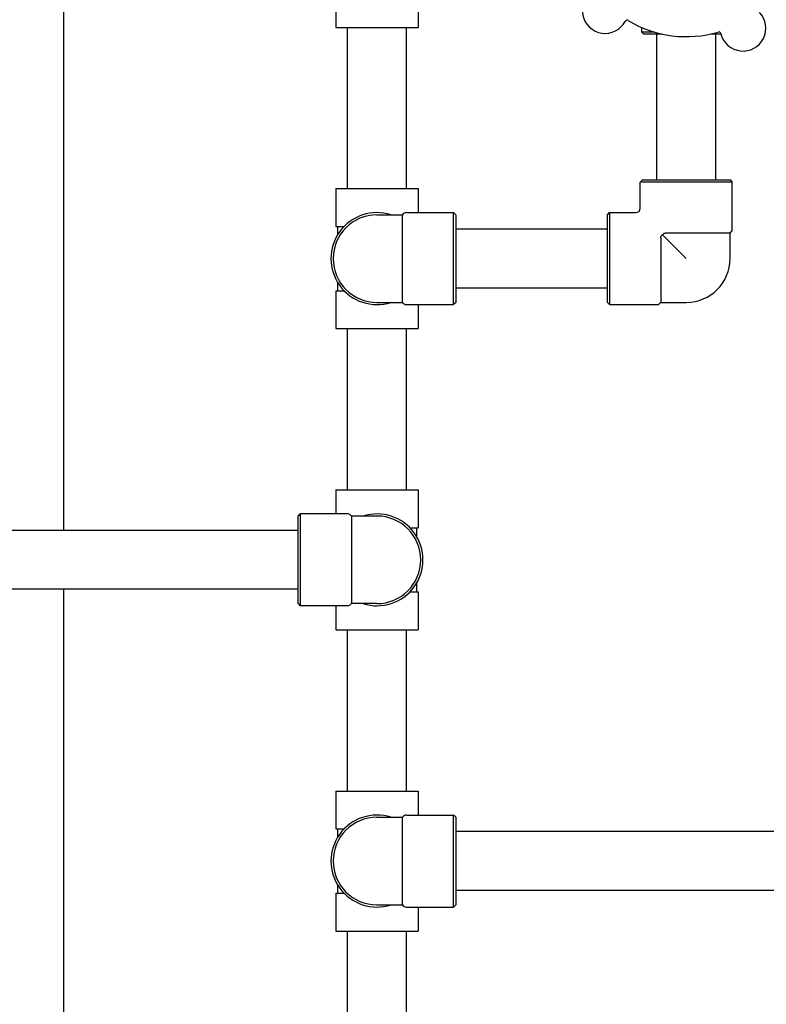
# Model space of a CAD drawing. Header units: inches. Extents: x 24 to 1128, y -69 to 748.
# Tile 57 of 256: x 132 to 143, y 227 to 241. Entities that reach past the tile are written whole.
import ezdxf

# ---------------------------------------------------------------- set-up
doc = ezdxf.new("R2010")
doc.units = ezdxf.units.IN
doc.header["$LTSCALE"] = 32
doc.header["$MEASUREMENT"] = 0
doc.layers.add('Dimension (ANSI)', color=7, linetype='Continuous', lineweight=25)
doc.layers.add('Visible (ANSI)', color=7, linetype='Continuous', lineweight=30)
doc.styles.add('Note Text (ANSI)', font='tahoma.ttf')
doc.dimstyles.new('SB Fraction-16 (ANSI)', dxfattribs={"dimscale": 32, "dimtxt": 0.125, "dimasz": 0.098425, "dimexe": 0.125, "dimexo": 0.0625, "dimgap": 0.031496, "dimtad": 0, "dimtih": 1, "dimtoh": 1, "dimdec": 4, "dimrnd": 1e-08, "dimzin": 0, "dimdsep": 46, "dimlunit": 5, "dimtxsty": 'Note Text (ANSI)', "dimcen": 0.09, "dimdle": 0.393701, "dimclrd": 256, "dimclre": 256, "dimclrt": 256, "dimadec": 0, "dimazin": 3, "dimtfac": 0.96, "dimtofl": 0, "dimtmove": 0, "dimatfit": 3, "dimfxl": 1, "dimfrac": 2, "dimtolj": 1, "dimtzin": 12, "dimlwd": -1, "dimlwe": -1, "dimarcsym": 0})

# ---------------------------------------------------------------- blocks, each defined once
blk = doc.blocks.new('*D15')
at = {"layer": 'Defpoints', "color": 0, "transparency": 16777216}
for p in [(157.29, 468.984), (65.957, 162.272), (120.165, 162.272)]:
    blk.add_point(p, dxfattribs=at)
at = {"layer": 'Dimension (ANSI)', "transparency": 16777216}
for p, q in [((155.29, 468.984), (61.957, 468.984)), ((65.957, 465.834), (65.957, 331.661)), ((65.957, 165.422), (65.957, 324.595)), ((118.165, 162.272), (61.957, 162.272))]:
    blk.add_line(p, q, dxfattribs=at)
for points in [[(65.432, 465.834), (66.482, 465.834), (65.957, 468.984)], [(65.432, 165.422), (66.482, 165.422), (65.957, 162.272)]]:
    blk.add_solid(points, dxfattribs=at)
at = {"layer": 'Dimension (ANSI)', "transparency": 16777216, "insert": (53.754, 330.653), "char_height": 4, "attachment_point": 1, "style": 'Note Text (ANSI)'}
blk.add_mtext('\\A1;306 11/16', dxfattribs=at)

msp = doc.modelspace()

# ---------------------------------------------------------------- linework, layer by layer
at = {"layer": 'Visible (ANSI)'}
for p, q in [((132.51111, 286.89452), (132.51111, 233.5542)), ((136.39761, 241.2802), (136.39761, 240.7392)), ((137.57461, 241.2802), (137.57461, 240.7392)), ((136.39761, 240.7392), (137.57461, 240.7392)), ((136.56611, 238.4367), (136.56611, 240.7392)), ((137.40611, 238.4367), (137.40611, 240.7392)), ((140.76236, 240.73973), (140.76236, 240.67545)), ((140.76236, 240.67545), (140.93713, 240.67545)), ((140.79361, 240.6442), (140.76236, 240.67545)), ((141.05673, 240.6442), (140.79361, 240.6442)), ((140.98111, 238.5617), (140.98111, 240.6442)), ((141.89659, 240.6442), (141.74548, 240.6442)), ((141.82111, 238.5617), (141.82111, 240.6442)), ((140.77611, 238.5617), (140.74486, 238.53045)), ((142.05736, 238.53045), (140.74486, 238.53045)), ((140.74486, 238.15545), (140.74486, 238.53045)), ((140.77611, 238.5617), (142.02611, 238.5617)), ((142.02611, 238.5617), (142.05736, 238.53045)), ((142.05736, 237.8562), (142.05736, 238.53045)), ((136.39761, 238.4367), (137.57461, 238.4367)), ((136.39761, 238.4367), (136.39761, 237.8957)), ((137.57461, 238.4367), (137.57461, 238.09295)), ((136.98611, 238.0617), (137.35148, 238.0617)), ((137.35148, 236.8117), (137.35148, 238.0617)), ((137.40561, 238.09295), (138.07986, 238.09295)), ((138.07986, 236.78045), (138.07986, 238.09295)), ((138.11111, 238.0617), (138.07986, 238.09295)), ((138.11111, 238.0617), (138.11111, 236.8117)), ((140.27611, 238.0617), (140.30736, 238.09295)), ((140.27611, 236.8117), (140.27611, 238.0617)), ((140.30736, 238.09295), (140.30736, 236.78045)), ((140.30736, 238.09295), (140.68236, 238.09295)), ((136.39761, 237.8957), (136.51709, 237.8957)), ((136.42236, 237.8957), (136.42236, 237.77263)), ((140.27611, 237.8567), (138.11111, 237.8567)), ((141.03574, 237.73313), (141.03574, 236.8117)), ((141.06173, 237.77608), (141.40111, 237.4367)), ((142.02611, 237.80207), (141.10468, 237.80207)), ((142.02611, 237.4367), (142.02611, 237.80207)), ((136.39761, 236.9777), (136.51709, 236.9777)), ((136.39761, 236.9777), (136.39761, 236.4367)), ((136.42236, 237.10077), (136.42236, 236.9777)), ((140.27611, 237.0167), (138.11111, 237.0167)), ((136.98611, 236.8117), (137.35148, 236.8117)), ((137.40561, 236.78045), (138.07986, 236.78045)), ((137.57461, 236.78045), (137.57461, 236.4367)), ((138.11111, 236.8117), (138.07986, 236.78045)), ((140.27611, 236.8117), (140.30736, 236.78045)), ((140.30736, 236.78045), (140.98161, 236.78045)), ((141.03574, 236.8117), (141.40111, 236.8117)), ((136.39761, 236.4367), (137.57461, 236.4367)), ((136.56611, 234.1342), (136.56611, 236.4367)), ((137.40611, 234.1342), (137.40611, 236.4367)), ((136.39761, 234.1342), (137.57461, 234.1342)), ((136.39761, 234.1342), (136.39761, 233.79045)), ((137.57461, 234.1342), (137.57461, 233.5932)), ((135.86111, 233.7592), (135.89236, 233.79045)), ((135.86111, 232.5092), (135.86111, 233.7592)), ((135.89236, 233.79045), (135.89236, 232.47795)), ((136.56661, 233.79045), (135.89236, 233.79045)), ((136.62074, 233.7592), (136.62074, 232.5092)), ((136.98611, 233.7592), (136.62074, 233.7592)), ((135.86111, 233.5542), (112.77861, 233.5542)), ((137.45513, 233.5932), (137.57461, 233.5932)), ((137.54986, 233.5932), (137.54986, 233.47013)), ((137.54986, 232.79827), (137.54986, 232.6752)), ((135.86111, 232.7142), (112.77861, 232.7142)), ((132.51111, 232.7142), (132.51111, 217.52808)), ((137.45513, 232.6752), (137.57461, 232.6752)), ((137.57461, 232.6752), (137.57461, 232.1342)), ((135.86111, 232.5092), (135.89236, 232.47795)), ((136.56661, 232.47795), (135.89236, 232.47795)), ((136.39761, 232.47795), (136.39761, 232.1342)), ((136.98611, 232.5092), (136.62074, 232.5092)), ((136.39761, 232.1342), (137.57461, 232.1342)), ((136.56611, 229.8317), (136.56611, 232.1342)), ((137.40611, 229.8317), (137.40611, 232.1342)), ((136.39761, 229.8317), (137.57461, 229.8317)), ((136.39761, 229.8317), (136.39761, 229.2907)), ((137.57461, 229.8317), (137.57461, 229.48795)), ((136.98611, 229.4567), (137.35148, 229.4567)), ((137.35148, 228.2067), (137.35148, 229.4567)), ((137.40561, 229.48795), (138.07986, 229.48795)), ((138.07986, 228.17545), (138.07986, 229.48795)), ((138.11111, 229.4567), (138.07986, 229.48795)), ((138.11111, 229.4567), (138.11111, 228.2067)), ((136.39761, 229.2907), (136.51709, 229.2907)), ((136.42236, 229.2907), (136.42236, 229.16763)), ((143.27611, 229.2517), (138.11111, 229.2517)), ((136.42236, 228.49577), (136.42236, 228.3727)), ((143.27611, 228.4117), (138.11111, 228.4117)), ((136.39761, 228.3727), (136.51709, 228.3727)), ((136.39761, 228.3727), (136.39761, 227.8317)), ((136.98611, 228.2067), (137.35148, 228.2067)), ((137.40561, 228.17545), (138.07986, 228.17545)), ((137.57461, 228.17545), (137.57461, 227.8317)), ((138.11111, 228.2067), (138.07986, 228.17545)), ((136.39761, 227.8317), (137.57461, 227.8317)), ((136.56611, 225.5292), (136.56611, 227.8317)), ((137.40611, 225.5292), (137.40611, 227.8317))]:
    msp.add_line(p, q, dxfattribs=at)
for centre, radius, start, end in [((140.24343, 240.97892), 0.325, 121.564771, 331.802066), ((142.21106, 240.72628), 0.325, 193.564771, 43.802066), ((140.55741, 240.81058), 0.03125, 58.854522, 151.802066), ((141.40111, 242.2067), 1.6, 238.817135, 286.549701), ((141.86474, 240.64273), 0.03125, 13.564771, 106.512315), ((140.68236, 238.15545), 0.0625, 270, 0), ((136.98611, 237.4367), 0.65625, 72.24721, 287.75279), ((136.98611, 237.4367), 0.625, 90, 270), ((137.40561, 238.03045), 0.0625, 90, 150), ((141.99486, 237.8562), 0.0625, 300, 0), ((141.40111, 237.4367), 0.625, 270, 0), ((137.40561, 236.84295), 0.0625, 210, 270), ((140.98161, 236.84295), 0.0625, 270, 330), ((136.56661, 233.72795), 0.0625, 30, 90), ((136.98611, 233.1342), 0.65625, 252.24721, 107.75279), ((136.98611, 233.1342), 0.625, 270, 90), ((136.56661, 232.54045), 0.0625, 270, 330), ((136.98611, 228.8317), 0.65625, 72.24721, 287.75279), ((136.98611, 228.8317), 0.625, 90, 270), ((137.40561, 229.42545), 0.0625, 90, 150), ((137.40561, 228.23795), 0.0625, 210, 270)]:
    msp.add_arc(centre, radius, start, end, dxfattribs=at)
for points, knots in [([(141.03574, 237.73313), (141.03574, 237.73625), (141.03609, 237.73934), (141.03753, 237.74535), (141.03859, 237.74822), (141.04211, 237.75532), (141.04493, 237.75923), (141.05162, 237.76695), (141.0564, 237.7717), (141.06173, 237.77608)], [-0.251093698, -0.251093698, -0.251093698, -0.251093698, -0.216806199, -0.216806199, -0.183024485, -0.183024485, -0.13062137, -0.13062137, -0.074070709, -0.074070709, -0.074070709, -0.074070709]), ([(141.06173, 237.77608), (141.06256, 237.77709), (141.06341, 237.77809), (141.06766, 237.78291), (141.07168, 237.78697), (141.07932, 237.79344), (141.08325, 237.79618), (141.09421, 237.80134), (141.10008, 237.80207), (141.10468, 237.80207)], [-0.100035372, -0.100035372, -0.100035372, -0.100035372, -0.093175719, -0.093175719, -0.06597253, -0.06597253, -0.039834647, -0.039834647, 0, 0, 0, 0])]:
    msp.add_open_spline(points, degree=3, knots=knots, dxfattribs=at)

# ---------------------------------------------------------------- dimensions: what is measured, and where the dimension line sits
at = {"layer": 'Dimension (ANSI)'}
dim = msp.add_linear_dim(base=(65.95681, 162.27197), p1=(157.29037, 468.98367), p2=(120.16537, 162.27197), angle=270, dimstyle='SB Fraction-16 (ANSI)', override={"dimgap": 0.031496, "dimdec": 4, "dimtol": 0, "dimlim": 0, "dimtp": 0, "dimtm": 0, "dimtdec": 2, "dimatfit": 1}, dxfattribs=at)
dim.commit()
dim.dimension.update_dxf_attribs({"geometry": '*D15', "text_midpoint": (65.95681, 328.12782), "dimtype": 160})

doc.saveas('drawing.dxf')
